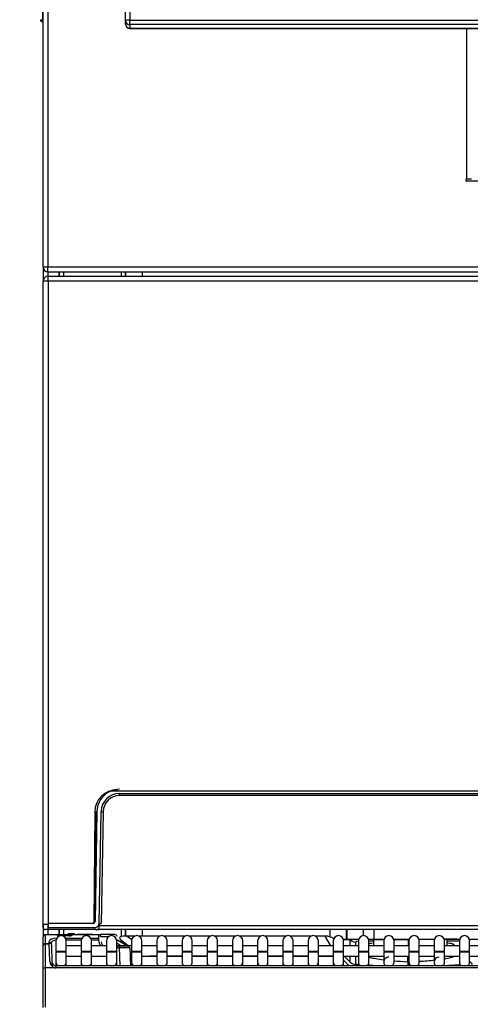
# Model space of a CAD drawing. Header units: millimetres. Extents: x 0 to 287, y 0 to 200.
# Tile 8 of 33: x 28 to 38, y 134 to 158. Entities that reach past the tile are written whole.
import ezdxf
from ezdxf.enums import TextEntityAlignment as Align

# ---------------------------------------------------------------- set-up
doc = ezdxf.new("R2010")
doc.units = ezdxf.units.MM
doc.layers.add('134.132_BW4_CTM-', color=7, linetype='Continuous')
doc.layers.add('Standard', color=7, linetype='Continuous')
doc.styles.add('SEACAD_Arial', font='arial.ttf')
doc.dimstyles.new('ISO', dxfattribs={"dimtxt": 3, "dimasz": 3, "dimexe": 1.5, "dimexo": 0, "dimgap": 0.75, "dimtad": 1, "dimdec": 0, "dimlfac": 10, "dimtxsty": 'SEACAD_Arial', "dimblk1": '_SE_FILLED', "dimblk2": '_SE_FILLED', "dimsah": 1, "dimcen": 1.5, "dimazin": 0, "dimtfac": 0.7, "dimtdec": 3, "dimtmove": 0, "dimatfit": 3, "dimfxl": 1, "dimarcsym": 0})

# ---------------------------------------------------------------- blocks, each defined once
blk = doc.blocks.new('SE1')
at = {"layer": '134.132_BW4_CTM-', "color": 7, "linetype": 'Continuous'}
for p, q in [((30.085, 157.85), (30.085, 176.41)), ((30.185, 176.422), (30.185, 157.863)), ((28.085, 151.878), (28.085, 174.292)), ((28.203, 174.292), (28.203, 151.878)), ((28.069, 159.75), (28.069, 157.87)), ((28.069, 157.87), (28.085, 157.87)), ((30.085, 157.765), (30.085, 157.85)), ((30.085, 157.765), (30.085, 157.758)), ((30.185, 157.751), (30.185, 157.863)), ((30.185, 157.863), (57.985, 157.863)), ((57.985, 157.751), (30.185, 157.751)), ((30.185, 157.751), (30.185, 157.666)), ((30.185, 157.666), (57.985, 157.666)), ((30.185, 157.658), (30.185, 157.666)), ((30.185, 157.658), (57.985, 157.658)), ((38.352, 154.01), (38.352, 157.658)), ((38.47, 154.01), (38.352, 154.01)), ((49.818, 153.96), (38.352, 153.96)), ((28.085, 151.878), (28.085, 151.54)), ((28.203, 151.878), (28.085, 151.878)), ((28.203, 151.76), (28.203, 151.878)), ((59.967, 151.878), (28.203, 151.878)), ((28.203, 151.76), (28.21, 151.76)), ((28.205, 151.66), (28.205, 151.76)), ((28.21, 151.76), (59.96, 151.76)), ((28.465, 151.76), (28.465, 151.66)), ((28.485, 151.66), (28.485, 151.76)), ((28.585, 151.66), (28.585, 151.76)), ((29.977, 151.76), (29.977, 151.66)), ((30.085, 151.66), (30.085, 151.76)), ((30.093, 151.66), (30.093, 151.76)), ((30.485, 151.76), (30.485, 151.66)), ((28.085, 135.96), (28.085, 151.54)), ((28.205, 151.54), (28.085, 151.54)), ((28.205, 151.66), (59.965, 151.66)), ((28.205, 151.54), (28.205, 151.66)), ((59.965, 151.54), (28.205, 151.54)), ((28.205, 151.54), (28.205, 135.96)), ((58.465, 139.18), (29.71, 139.18)), ((29.94, 139.08), (29.94, 139.13)), ((29.94, 139.13), (58.234, 139.13)), ((58.234, 139.08), (29.94, 139.08)), ((29.468, 139.028), (29.467, 138.96)), ((29.336, 138.674), (29.315, 136.01)), ((29.323, 136.009), (29.368, 138.69)), ((29.391, 138.69), (29.344, 136.029)), ((29.443, 135.978), (29.491, 138.687)), ((29.541, 138.687), (29.493, 135.978)), ((28.085, 135.96), (28.085, 135.66)), ((28.085, 135.96), (28.205, 135.96)), ((28.089, 135.879), (28.088, 135.96)), ((28.205, 135.703), (28.205, 135.96)), ((28.205, 135.96), (28.207, 135.96)), ((29.294, 135.98), (28.207, 135.98)), ((28.207, 135.98), (28.209, 135.88)), ((29.441, 135.958), (29.441, 135.928)), ((28.135, 135.71), (28.429, 135.71)), ((28.209, 135.83), (28.139, 135.83)), ((28.209, 135.83), (28.209, 135.88)), ((28.209, 135.88), (29.343, 135.88)), ((29.343, 135.83), (28.209, 135.83)), ((28.429, 135.71), (28.489, 135.71)), ((28.465, 135.83), (28.465, 135.681)), ((28.485, 135.679), (28.485, 135.83)), ((28.489, 135.71), (28.721, 135.71)), ((28.585, 135.678), (28.585, 135.83)), ((28.69, 135.71), (28.691, 135.725)), ((28.848, 135.725), (28.691, 135.725)), ((28.721, 135.71), (28.801, 135.71)), ((28.801, 135.71), (29.436, 135.71)), ((28.848, 135.725), (28.848, 135.71)), ((28.914, 135.721), (29.279, 135.721)), ((29.279, 135.721), (29.279, 135.71)), ((29.343, 135.88), (29.343, 135.83)), ((29.441, 135.83), (29.39, 135.83)), ((29.436, 135.71), (29.478, 135.71)), ((29.441, 135.928), (58.734, 135.928)), ((29.441, 135.83), (29.441, 135.928)), ((58.734, 135.83), (29.441, 135.83)), ((29.828, 135.71), (29.478, 135.71)), ((29.478, 135.66), (29.478, 135.71)), ((29.977, 135.83), (29.977, 135.664)), ((30.085, 135.673), (30.085, 135.83)), ((30.093, 135.673), (30.093, 135.83)), ((30.485, 135.83), (30.485, 135.672)), ((35.035, 135.83), (35.035, 135.656)), ((35.435, 135.593), (35.435, 135.83)), ((35.449, 135.83), (35.449, 135.593)), ((35.849, 135.684), (35.849, 135.83)), ((36.106, 135.593), (36.106, 135.83)), ((28.085, 135.66), (28.085, 135.657)), ((28.085, 135.446), (28.085, 135.657)), ((28.114, 135.481), (28.114, 135.488)), ((28.429, 135.703), (28.135, 135.703)), ((28.135, 135.703), (28.135, 135.493)), ((28.135, 135.493), (28.236, 135.493)), ((28.135, 135.485), (28.236, 135.485)), ((28.135, 135.485), (28.135, 134.906)), ((28.236, 135.493), (28.234, 135.541)), ((28.235, 135.529), (28.289, 135.518)), ((28.236, 135.506), (28.284, 135.498)), ((28.25, 135.064), (28.236, 135.485)), ((28.284, 135.496), (28.286, 135.448)), ((28.397, 135.559), (28.397, 135.309)), ((28.429, 135.702), (28.429, 135.703)), ((28.72, 135.678), (28.558, 135.679)), ((28.63, 135.622), (29.025, 135.622)), ((29.009, 135.576), (28.646, 135.576)), ((28.647, 135.309), (28.647, 135.559)), ((29.437, 135.703), (28.799, 135.703)), ((29.008, 135.559), (29.008, 135.309)), ((29.241, 135.622), (29.439, 135.622)), ((29.439, 135.576), (29.257, 135.576)), ((29.258, 135.309), (29.258, 135.559)), ((29.439, 135.622), (29.437, 135.703)), ((29.439, 135.576), (29.439, 135.622)), ((29.441, 135.53), (29.439, 135.576)), ((29.478, 135.66), (29.679, 135.661)), ((29.619, 135.559), (29.619, 135.309)), ((29.869, 135.309), (29.869, 135.559)), ((29.971, 135.439), (29.869, 135.498)), ((29.878, 135.583), (30.129, 135.439)), ((30.151, 135.439), (29.959, 135.583)), ((29.977, 135.57), (29.977, 135.526)), ((30.085, 135.464), (30.085, 135.489)), ((30.093, 135.46), (30.093, 135.483)), ((30.12, 135.672), (30.233, 135.587)), ((30.302, 135.672), (30.12, 135.672)), ((30.23, 135.559), (30.23, 135.309)), ((30.913, 135.672), (30.407, 135.672)), ((30.48, 135.309), (30.48, 135.559)), ((30.841, 135.559), (30.841, 135.309)), ((31.524, 135.672), (31.018, 135.672)), ((31.091, 135.309), (31.091, 135.559)), ((31.452, 135.559), (31.452, 135.309)), ((32.135, 135.672), (31.629, 135.672)), ((31.702, 135.309), (31.702, 135.559)), ((32.063, 135.559), (32.063, 135.309)), ((32.746, 135.672), (32.24, 135.672)), ((32.313, 135.309), (32.313, 135.559)), ((32.674, 135.559), (32.674, 135.309)), ((33.357, 135.672), (32.851, 135.672)), ((32.924, 135.309), (32.924, 135.559)), ((33.285, 135.559), (33.285, 135.309)), ((33.968, 135.672), (33.462, 135.672)), ((33.535, 135.309), (33.535, 135.559)), ((33.896, 135.559), (33.896, 135.309)), ((34.579, 135.672), (34.073, 135.672)), ((34.146, 135.309), (34.146, 135.559)), ((34.507, 135.559), (34.507, 135.309)), ((34.919, 135.672), (34.684, 135.672)), ((34.757, 135.309), (34.757, 135.559)), ((35.058, 135.439), (34.919, 135.672)), ((35.118, 135.559), (35.118, 135.309)), ((35.734, 135.593), (35.363, 135.593)), ((35.364, 135.588), (35.527, 135.588)), ((35.368, 135.309), (35.368, 135.559)), ((35.531, 135.584), (35.527, 135.588)), ((35.531, 135.439), (35.531, 135.584)), ((35.661, 135.439), (35.661, 135.526)), ((35.729, 135.559), (35.729, 135.309)), ((36.345, 135.593), (35.974, 135.593)), ((35.979, 135.309), (35.979, 135.559)), ((36.092, 135.592), (36.089, 135.439)), ((36.34, 135.559), (36.34, 135.309)), ((36.956, 135.593), (36.585, 135.593)), ((36.59, 135.309), (36.59, 135.559)), ((36.933, 135.592), (36.933, 135.439)), ((36.951, 135.559), (36.951, 135.309)), ((37.567, 135.593), (37.196, 135.593)), ((37.201, 135.309), (37.201, 135.559)), ((37.562, 135.559), (37.562, 135.309)), ((37.917, 135.601), (37.79, 135.598)), ((38.178, 135.593), (37.807, 135.593)), ((37.812, 135.309), (37.812, 135.559)), ((37.88, 135.439), (37.877, 135.592)), ((38.173, 135.559), (38.173, 135.309)), ((38.789, 135.593), (38.418, 135.593)), ((38.423, 135.309), (38.423, 135.559)), ((28.085, 135.452), (28.085, 135.442)), ((28.085, 135.435), (28.085, 135.446)), ((28.085, 134.909), (28.085, 135.435)), ((28.286, 135.437), (28.286, 135.448)), ((28.286, 135.437), (28.3, 135.054)), ((28.397, 135.309), (28.647, 135.309)), ((28.397, 135.289), (28.647, 135.289)), ((28.397, 135.289), (28.397, 135.043)), ((28.422, 135.289), (28.422, 135.309)), ((29.008, 135.439), (28.647, 135.439)), ((28.647, 135.043), (28.647, 135.289)), ((29.008, 135.309), (29.258, 135.309)), ((29.008, 135.289), (29.258, 135.289)), ((29.008, 135.289), (29.008, 135.043)), ((29.619, 135.439), (29.258, 135.439)), ((29.258, 135.043), (29.258, 135.289)), ((29.619, 135.309), (29.869, 135.309)), ((29.619, 135.289), (29.869, 135.289)), ((29.619, 135.289), (29.619, 135.043)), ((30.23, 135.439), (29.869, 135.439)), ((29.869, 135.435), (29.936, 135.435)), ((29.936, 135.385), (29.869, 135.385)), ((29.869, 135.289), (29.869, 135.309)), ((29.869, 135.043), (29.869, 135.289)), ((29.936, 135.435), (30.136, 135.435)), ((29.936, 135.435), (29.936, 135.385)), ((29.951, 134.956), (29.936, 135.385)), ((30.186, 135.387), (30.202, 134.956)), ((30.23, 135.309), (30.48, 135.309)), ((30.23, 135.289), (30.48, 135.289)), ((30.23, 135.289), (30.23, 135.043)), ((30.841, 135.439), (30.48, 135.439)), ((30.48, 135.043), (30.48, 135.289)), ((30.841, 135.309), (31.091, 135.309)), ((30.841, 135.289), (31.091, 135.289)), ((30.841, 135.289), (30.841, 135.043)), ((31.452, 135.439), (31.091, 135.439)), ((31.091, 135.043), (31.091, 135.289)), ((31.452, 135.309), (31.702, 135.309)), ((31.452, 135.289), (31.702, 135.289)), ((31.452, 135.289), (31.452, 135.043)), ((32.063, 135.439), (31.702, 135.439)), ((31.702, 135.043), (31.702, 135.289)), ((32.063, 135.309), (32.313, 135.309)), ((32.063, 135.289), (32.313, 135.289)), ((32.063, 135.289), (32.063, 135.043)), ((32.674, 135.439), (32.313, 135.439)), ((32.313, 135.043), (32.313, 135.289)), ((32.674, 135.309), (32.924, 135.309)), ((32.674, 135.289), (32.924, 135.289)), ((32.674, 135.289), (32.674, 135.043)), ((33.285, 135.439), (32.924, 135.439)), ((32.924, 135.043), (32.924, 135.289)), ((33.285, 135.309), (33.535, 135.309)), ((33.285, 135.289), (33.535, 135.289)), ((33.285, 135.289), (33.285, 135.043)), ((33.896, 135.439), (33.535, 135.439)), ((33.535, 135.043), (33.535, 135.289)), ((33.896, 135.309), (34.146, 135.309)), ((33.896, 135.289), (34.146, 135.289)), ((33.896, 135.289), (33.896, 135.043)), ((34.507, 135.439), (34.146, 135.439)), ((34.146, 135.043), (34.146, 135.289)), ((34.507, 135.309), (34.757, 135.309)), ((34.507, 135.289), (34.757, 135.289)), ((34.507, 135.289), (34.507, 135.043)), ((35.118, 135.439), (34.757, 135.439)), ((34.757, 135.043), (34.757, 135.289)), ((35.118, 135.309), (35.368, 135.309)), ((35.118, 135.309), (35.118, 135.289)), ((35.118, 135.289), (35.368, 135.289)), ((35.118, 135.289), (35.118, 135.043)), ((35.729, 135.439), (35.368, 135.439)), ((35.368, 135.289), (35.368, 135.309)), ((35.368, 135.043), (35.368, 135.289)), ((35.729, 135.309), (35.979, 135.309)), ((35.729, 135.289), (35.979, 135.289)), ((35.729, 135.289), (35.729, 135.043)), ((36.34, 135.439), (35.979, 135.439)), ((35.979, 135.043), (35.979, 135.289)), ((36.34, 135.309), (36.59, 135.309)), ((36.34, 135.289), (36.59, 135.289)), ((36.34, 135.289), (36.34, 135.043)), ((36.951, 135.439), (36.59, 135.439)), ((36.59, 135.043), (36.59, 135.289)), ((36.951, 135.309), (37.201, 135.309)), ((36.951, 135.289), (37.201, 135.289)), ((36.951, 135.289), (36.951, 135.043)), ((37.562, 135.439), (37.201, 135.439)), ((37.201, 135.043), (37.201, 135.289)), ((37.562, 135.309), (37.812, 135.309)), ((37.562, 135.289), (37.812, 135.289)), ((37.562, 135.289), (37.562, 135.043)), ((38.173, 135.439), (37.812, 135.439)), ((37.812, 135.043), (37.812, 135.289)), ((38.173, 135.309), (38.423, 135.309)), ((38.173, 135.289), (38.423, 135.289)), ((38.173, 135.289), (38.173, 135.043)), ((38.784, 135.439), (38.423, 135.439)), ((38.423, 135.043), (38.423, 135.289)), ((28.3, 135.054), (28.304, 134.947)), ((28.397, 135.043), (28.397, 134.955)), ((28.647, 135.189), (29.008, 135.189)), ((28.647, 134.956), (28.647, 135.043)), ((29.008, 135.043), (29.008, 134.956)), ((29.258, 135.189), (29.619, 135.189)), ((29.258, 134.956), (29.258, 135.043)), ((29.619, 135.043), (29.619, 134.956)), ((29.869, 134.956), (29.869, 135.043)), ((30.193, 135.189), (30.23, 135.189)), ((30.23, 135.043), (30.23, 134.956)), ((30.48, 135.189), (30.841, 135.189)), ((30.48, 134.956), (30.48, 135.043)), ((30.666, 135.189), (30.666, 135.185)), ((30.841, 135.185), (30.666, 135.185)), ((31.091, 135.189), (31.452, 135.189)), ((31.452, 135.185), (31.091, 135.185)), ((31.702, 135.189), (32.063, 135.189)), ((32.063, 135.185), (31.702, 135.185)), ((32.063, 135.043), (32.063, 134.956)), ((32.313, 135.189), (32.674, 135.189)), ((32.674, 135.185), (32.313, 135.185)), ((32.313, 134.956), (32.313, 135.043)), ((32.674, 135.043), (32.674, 134.956)), ((32.924, 135.189), (33.285, 135.189)), ((33.285, 135.185), (32.924, 135.185)), ((32.924, 134.956), (32.924, 135.043)), ((33.285, 135.043), (33.285, 134.956)), ((33.535, 135.189), (33.896, 135.189)), ((33.896, 135.185), (33.535, 135.185)), ((33.535, 134.956), (33.535, 135.043)), ((33.896, 135.043), (33.896, 134.956)), ((34.146, 135.189), (34.507, 135.189)), ((34.507, 135.185), (34.146, 135.185)), ((34.146, 134.956), (34.146, 135.043)), ((34.507, 135.043), (34.507, 134.956)), ((34.757, 135.189), (35.118, 135.189)), ((35.118, 135.185), (34.757, 135.185)), ((34.757, 134.956), (34.757, 135.043)), ((35.118, 135.043), (35.118, 134.956)), ((35.368, 135.189), (35.729, 135.189)), ((35.368, 135.094), (35.474, 134.988)), ((35.368, 134.956), (35.368, 135.043)), ((35.415, 135.158), (35.397, 135.189)), ((35.415, 135.158), (35.531, 135.043)), ((35.531, 135.043), (35.531, 135.189)), ((35.661, 134.985), (35.661, 135.189)), ((35.729, 135.043), (35.729, 134.956)), ((35.979, 135.189), (36.34, 135.189)), ((35.979, 134.956), (35.979, 135.043)), ((36.59, 135.189), (36.951, 135.189)), ((36.933, 135.044), (36.916, 135.045)), ((36.933, 134.956), (36.933, 135.044)), ((37.201, 135.189), (37.562, 135.189)), ((37.812, 135.189), (38.173, 135.189)), ((38.423, 135.189), (38.784, 135.189)), ((28.085, 133.946), (28.085, 134.909)), ((28.371, 134.906), (28.135, 134.906)), ((28.135, 134.906), (28.135, 133.952)), ((28.4, 134.904), (28.4, 134.956)), ((45.49, 134.956), (28.4, 134.956)), ((45.49, 134.904), (28.4, 134.904)), ((35.729, 134.982), (35.661, 134.985)), ((36.213, 134.956), (35.979, 134.968)), ((38.191, 134.979), (37.777, 134.957))]:
    blk.add_line(p, q, dxfattribs=at)
for centre, radius, start, end in [((28.053, 158.29), 0.42, 265.4017, 272.1731), ((28.07, 157.871), 0.05, 180, 269.5), ((30.185, 157.758), 0.1, 180, 270), ((38.352, 153.985), 0.025, 90, 270), ((28.203, 151.878), 0.118, 180, 266.5645), ((28.203, 151.878), 0.118, 266.5645, 270), ((28.21, 151.878), 0.118, 266.5645, 270), ((28.205, 151.54), 0.12, 94.7802, 180), ((28.205, 151.54), 0.12, 90, 94.7802), ((29.886, 138.67), 0.55, 90, 179.5606), ((29.94, 138.68), 0.55, 114.7831, 179), ((29.94, 138.68), 0.45, 90, 179), ((29.94, 138.68), 0.4, 90, 179), ((29.94, 138.68), 0.55, 90, 114.7831), ((29.52, 139.642), 0.955, 268.2507, 271.2493), ((29.294, 136.03), 0.05, 270, 359), ((29.265, 136.01), 0.05, 325.2395, 359.5606), ((28.135, 135.66), 0.05, 90, 180), ((28.139, 135.88), 0.05, 181, 270), ((28.77, 135.638), 0.166, 25.8309, 29.9522), ((29.186, 135.66), 0.05, 58.69, 90), ((29.485, 216.884), 81.047, 269.89933, 269.96884), ((29.436, 135.66), 0.05, 2.0076, 90), ((29.828, 135.66), 0.05, 2.0076, 90), ((28.135, 135.435), 0.05, 90, 180), ((28.522, 135.559), 0.125, 0, 180), ((29.133, 135.559), 0.125, 0, 180), ((29.591, 135.535), 0.15, 182.0076, 219.9385), ((29.591, 135.535), 0.1, 182.0076, 254.354), ((29.744, 135.559), 0.125, 0, 180), ((30.355, 135.559), 0.125, 0, 180), ((30.966, 135.559), 0.125, 0, 180), ((31.577, 135.559), 0.125, 0, 180), ((32.188, 135.559), 0.125, 0, 180), ((32.799, 135.559), 0.125, 0, 180), ((33.41, 135.559), 0.125, 0, 180), ((34.021, 135.559), 0.125, 0, 180), ((34.632, 135.559), 0.125, 0, 180), ((35.243, 135.559), 0.125, 0, 180), ((35.854, 135.559), 0.125, 0, 180), ((36.541, 564.622), 429.031, 269.94006, 269.97382), ((36.465, 135.559), 0.125, 0, 180), ((36.541, 564.622), 429.031, 270.00503, 270.05239), ((37.076, 135.559), 0.125, 0, 180), ((37.687, 135.559), 0.125, 0, 180), ((37.78, 123.516), 12.085, 88.0869, 89.3511), ((38.298, 135.559), 0.125, 0, 180), ((37.78, 123.516), 12.085, 86.8746, 87.0325), ((30.242, 109.654), 25.733, 90.1229, 90.6797), ((30.136, 135.385), 0.05, 2.0076, 90), ((28.416, 135.067), 0.166, 180.7299, 254.3925), ((28.405, 135.059), 0.106, 182.5877, 256.6463)]:
    blk.add_arc(centre, radius, start, end, dxfattribs=at)
for centre, major_axis, ratio, start_param, end_param in [((30.185, 157.85), (-0.1, 0), 0.121869, 4.712389, 6.283185), ((30.185, 157.85), (0.1, 0), 0.992546, 3.141593, 4.712389), ((30.185, 157.765), (0.1, 0), 0.992546, 3.141593, 4.712389), ((29.343, 135.98), (0.1, 0), 0.999914, 4.712618, 6.265589), ((29.443, 135.978), (0.05, -0.0009), 0.013088, 4.712617, 6.283185), ((29.393, 135.979), (-0.1, 0.0017), 0.016041, 2.094495, 3.141593), ((28.135, 135.657), (0.05, 0), 0.927184, 1.570796, 3.141593), ((28.135, 135.446), (-0.05, 0), 0.927184, 4.712389, 6.283185), ((28.435, 135.541), (0.2, -0.001), 0.403684, 1.587641, 3.158437), ((28.435, 135.495), (0.15, -0.005), 0.53739, 1.835303, 3.176803), ((28.489, 135.702), (-0.06, 0.0003), 0.387555, 0.015234, 1.579635), ((28.721, 135.709), (-0.0801, -0.0003), 0.38754, 1.557708, 2.920948), ((29.838, 135.514), (0.0399, 0.0693), 0.008708, 0.043593, 0.700485), ((32.204, 134.89), (2.266, -0.746), 0.105855, 2.772214, 3.315979), ((34.919, 135.33), (0.301, 0.179), 0.96994, 0.400583, 1.046785), ((35.671, 135.725), (-0.2, 0), 0.996184, 0.789236, 1.518652), ((36.86, 135.401), (1.199, -0.125), 0.073777, 2.810482, 3.149316), ((36.86, 135.401), (1.199, -0.125), 0.073777, -4.001975, -3.879083), ((37.11, 135.401), (-1.199, -0.125), 0.073777, 3.61437, 3.997473), ((38.298, 135.725), (0.2, 0), 0.996184, 5.382858, 5.493949), ((28.522, 135.043), (-0.125, 0), 0.984808, 0, 0.779927), ((28.522, 135.043), (-0.125, 0), 0.984808, 2.361666, 3.141593), ((29.133, 135.043), (-0.125, 0), 0.984808, 0, 0.779927), ((29.133, 135.043), (-0.125, 0), 0.984808, 2.361666, 3.141593), ((29.744, 135.043), (-0.125, 0), 0.984808, 0, 0.779927), ((29.744, 135.043), (-0.125, 0), 0.984808, 2.361666, 3.141593), ((30.355, 135.043), (-0.125, 0), 0.984808, 0, 0.779927), ((30.355, 135.043), (-0.125, 0), 0.984808, 2.361666, 3.141593), ((30.609, 136.089), (0.73, -0.59), 0.937439, 5.333131, 5.424414), ((30.966, 135.043), (-0.125, 0), 0.984808, 0, 0.779927), ((30.966, 135.043), (-0.125, 0), 0.984808, 2.361666, 3.141593), ((31.577, 135.043), (-0.125, 0), 0.984808, 0, 0.779927), ((31.577, 135.043), (-0.125, 0), 0.984808, 2.361666, 3.141593), ((32.188, 135.043), (0.125, 0), 0.984808, 3.141593, 3.921519), ((32.188, 135.043), (0.125, 0), 0.984808, 5.503259, 6.283185), ((32.799, 135.043), (0.125, 0), 0.984808, 3.141593, 3.921519), ((32.799, 135.043), (0.125, 0), 0.984808, 5.503259, 6.283185), ((33.41, 135.043), (0.125, 0), 0.984808, 3.141593, 3.921519), ((33.41, 135.043), (0.125, 0), 0.984808, 5.503259, 6.283185), ((34.021, 135.043), (0.125, 0), 0.984808, 3.141593, 3.921519), ((34.021, 135.043), (0.125, 0), 0.984808, 5.503259, 6.283185), ((34.632, 135.043), (0.125, 0), 0.984808, 3.141593, 3.921519), ((34.632, 135.043), (0.125, 0), 0.984808, 5.503259, 6.283185), ((35.243, 135.043), (0.125, 0), 0.984808, 3.141593, 3.921519), ((35.243, 135.043), (0.125, 0), 0.984808, 5.503259, 6.283185), ((35.171, 134.907), (-0.169, 0.314), 0.980281, 5.013421, 5.144251), ((35.671, 135.187), (0, -0.202), 0.99104, 5.501625, 6.231041), ((35.854, 135.043), (0.125, 0), 0.984808, 3.141593, 3.921519), ((35.854, 135.043), (0.125, 0), 0.984808, 5.503259, 6.283185), ((36.465, 135.043), (0.125, 0), 0.984808, 1.570796, 3.921519), ((36.465, 135.043), (0.125, 0), 0.984808, 5.503259, 6.283185), ((36.924, 135.194), (-0.009, -0.15), 0.057817, 0.087413, 1.556637), ((37.076, 135.043), (0.125, 0), 0.984808, 3.141593, 3.921519), ((37.076, 135.043), (0.125, 0), 0.984808, 5.503259, 6.283185), ((37.687, 135.043), (-0.125, 0), 0.984808, 4.712389, 6.283185), ((37.687, 135.043), (-0.125, 0), 0.984808, 0, 0.779927), ((37.687, 135.043), (-0.125, 0), 0.984808, 2.361666, 3.141593), ((38.298, 135.043), (0.125, 0), 0.984808, 3.141593, 3.921519), ((38.298, 135.043), (0.125, 0), 0.984808, 5.503259, 6.283185), ((38.495, 134.987), (-0.0565, 0.0566), 0.012327, 4.724744, 6.221192), ((28.135, 134.909), (-0.05, 0), 0.052336, 0, 1.570796), ((28.4, 135.061), (0.005, -0.157), 0.952321, 6.062478, 6.254557), ((28.4, 135.064), (0.003, -0.109), 0.91562, 6.061615, 6.253695), ((35.671, 135.188), (0, -0.282), 0.994661, 5.501625, 5.68051)]:
    blk.add_ellipse(centre, major_axis=major_axis, ratio=ratio, start_param=start_param, end_param=end_param, dxfattribs=at)
for points in [[(35.974, 135.492), (35.997, 135.498), (36.031, 135.503), (36.072, 135.507)], [(36.916, 135.045), (36.801, 135.051), (36.688, 135.059), (36.582, 135.069)], [(37.574, 135.087), (37.461, 135.075), (37.332, 135.063), (37.198, 135.054)]]:
    blk.add_open_spline(points, degree=3, dxfattribs=at)
for points, knots in [([(37.57, 135.592), (37.546, 135.592), (37.503, 135.592), (37.44, 135.592), (37.382, 135.592), (37.323, 135.592), (37.265, 135.592), (37.222, 135.592), (37.199, 135.592), (37.195, 135.592)], [0.7022369, 0.7022369, 0.7022369, 0.7022369, 0.7501141, 0.784372, 0.8177597, 0.8502843, 0.8819475, 0.9127492, 0.9181973, 0.9181973, 0.9181973, 0.9181973]), ([(37.877, 135.592), (37.877, 135.592), (37.873, 135.592), (37.852, 135.592), (37.824, 135.592), (37.806, 135.592)], [0.3145446, 0.3145446, 0.3145446, 0.3145446, 0.3622012, 0.4279256, 0.497723, 0.497723, 0.497723, 0.497723]), ([(37.808, 135.592), (37.809, 135.592), (37.813, 135.592), (37.817, 135.592), (37.821, 135.592)], [0.13441473, 0.13441473, 0.13441473, 0.13441473, 0.13705434, 0.15207802, 0.15207802, 0.15207802, 0.15207802]), ([(37.89, 135.508), (37.949, 135.502), (38.051, 135.485), (38.047, 135.458), (38, 135.441), (37.994, 135.439)], [0.3199399, 0.3199399, 0.3199399, 0.3199399, 0.5, 0.75, 0.7808262, 0.7808262, 0.7808262, 0.7808262]), ([(36.336, 135.094), (36.197, 135.111), (36.057, 135.134), (35.982, 135.156), (35.969, 135.161)], [0.2713649, 0.2713649, 0.2713649, 0.2713649, 0.5, 0.5609004, 0.5609004, 0.5609004, 0.5609004]), ([(38.04, 135.189), (38.042, 135.177), (37.995, 135.153), (37.87, 135.128), (37.813, 135.119)], [0.3061542, 0.3061542, 0.3061542, 0.3061542, 0.5, 0.618387, 0.618387, 0.618387, 0.618387])]:
    blk.add_open_spline(points, degree=3, knots=knots, dxfattribs=at)
blk = doc.blocks.new('DMBLK15')
at = {"layer": 'Standard', "linetype": 'Continuous'}
for points in [[(20.614, 187.664), (21.614, 187.664), (21.114, 190.664)], [(20.614, 129.11), (21.114, 126.11), (21.614, 129.11)]]:
    blk.add_hatch(color=7, dxfattribs=at).paths.add_polyline_path(points)
at = {"layer": 'Standard', "color": 7, "linetype": 'Continuous'}
for p, q in [((30.787, 190.664), (19.614, 190.664)), ((21.114, 126.11), (21.114, 190.664)), ((29.535, 126.11), (19.614, 126.11))]:
    blk.add_line(p, q, dxfattribs=at)
at = {"layer": 'Standard', "color": 7, "linetype": 'Continuous', "style": 'SEACAD_Arial'}
blk.add_text('646', height=3, rotation=90, dxfattribs=at).set_placement((17.364, 154.866), align=Align.TOP_LEFT)
blk = doc.blocks.new('_SE_FILLED')
at = {"color": 0}
blk.add_line((0, 0), (-1, 0), dxfattribs=at)
blk.add_solid([(0, 0), (-1, -0.1665), (-1, 0.1665), (0, 0)], dxfattribs=at)

msp = doc.modelspace()

# ---------------------------------------------------------------- block references
at = {"layer": 'Standard'}
msp.add_blockref('SE1', (0, 0), dxfattribs=at)

# ---------------------------------------------------------------- dimensions: what is measured, and where the dimension line sits
at = {"layer": 'Standard', "color": 7, "linetype": 'Continuous'}
dim = msp.add_linear_dim(base=(21.114, 190.664), p1=(29.535, 126.11), p2=(30.787, 190.664), angle=90, text='\\A1;<>', dimstyle='ISO', dxfattribs=at)
dim.commit()
dim.dimension.update_dxf_attribs({"geometry": 'DMBLK15', "text_midpoint": (21.114, 158.387), "dimtype": 160})

doc.saveas('drawing.dxf')
